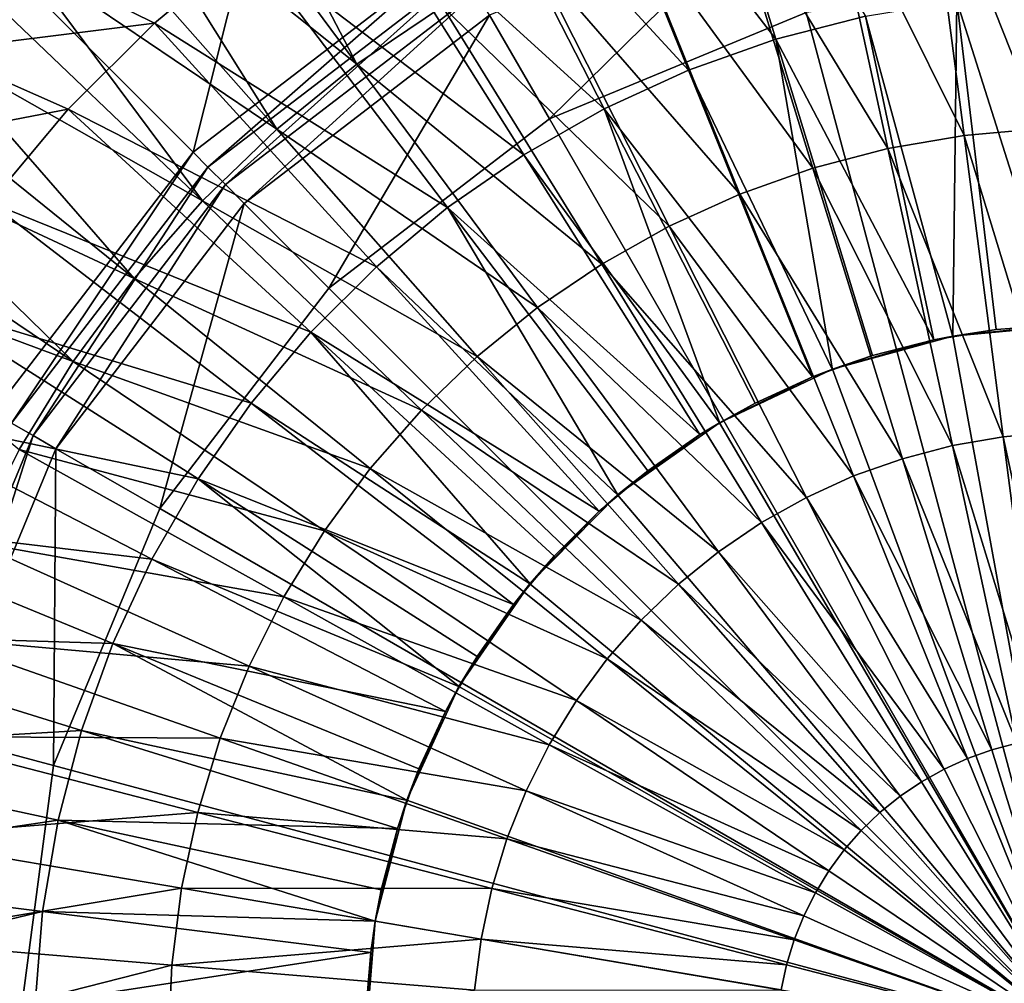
# Model space of a CAD drawing. Extents: x -924 to 924, y -425 to 424.
# Tile 18 of 52: x -26 to -2, y 1 to 25. Entities that reach past the tile are written whole.
import ezdxf

# ---------------------------------------------------------------- set-up
doc = ezdxf.new("R2010")
doc.units = 0
doc.linetypes.add('SOLIDLINE', pattern=[0])
doc.layers.add('Ablaufrosette_Modell_1', color=252, linetype='SOLIDLINE')
doc.layers.add('BE3C_Starlet_I_Sil_8320CWVVK_1', color=252, linetype='SOLIDLINE')

msp = doc.modelspace()

# ---------------------------------------------------------------- linework, layer by layer
at = {"layer": 'Ablaufrosette_Modell_1', "color": 252}
for points in [[(-9.82202, 32.158, 156.5), (-7.47119, 24.4612, 157.518), (-12.6257, 31.1641, 156.5)], [(-9.82202, 32.158, 156.5), (-5.28007, 25.0258, 157.518), (-7.47119, 24.4612, 157.518)], [(-12.6257, 31.1641, 156.5), (-9.60384, 23.7052, 157.518), (-15.3306, 29.9263, 156.5)], [(-12.6257, 31.1641, 156.5), (-7.47119, 24.4612, 157.518), (-9.60384, 23.7052, 157.518)], [(-21.1402, 30.457, 157.5), (-22.0764, 29.7473, 157.5), (-17.7011, 23.8513, 158.541)], [(-15.6146, 25.2666, 158.541), (-21.1402, 30.457, 157.5), (-17.7011, 23.8513, 158.541)], [(-15.3306, 29.9263, 156.5), (-11.6613, 22.7636, 157.518), (-17.9155, 28.4543, 156.5)], [(-15.3306, 29.9263, 156.5), (-9.60384, 23.7052, 157.518), (-11.6613, 22.7636, 157.518)], [(-22.0764, 29.7473, 157.5), (-23.6146, 28.5812, 157.5), (-17.7011, 23.8513, 158.541)], [(-1.30941, 29.6732, 158.541), (-3.82116, 29.4553, 158.541), (-0.98316, 22.2801, 159.363)], [(-3.82116, 29.4553, 158.541), (-6.30537, 29.0251, 158.541), (-2.86911, 22.1164, 159.363)], [(-0.98316, 22.2801, 159.363), (-3.82116, 29.4553, 158.541), (-2.86911, 22.1164, 159.363)], [(-6.30537, 29.0251, 158.541), (-8.74416, 28.3858, 158.541), (-4.73438, 21.7935, 159.363)], [(-2.86911, 22.1164, 159.363), (-6.30537, 29.0251, 158.541), (-4.73438, 21.7935, 159.363)], [(-23.6146, 28.5812, 157.5), (-24.5194, 27.7676, 157.5), (-19.6601, 22.2643, 158.541)], [(-17.7011, 23.8513, 158.541), (-23.6146, 28.5812, 157.5), (-19.6601, 22.2643, 158.541)], [(-17.9155, 28.4543, 156.5), (-13.6275, 21.6439, 157.518), (-20.3602, 26.7596, 156.5)], [(-17.9155, 28.4543, 156.5), (-11.6613, 22.7636, 157.518), (-13.6275, 21.6439, 157.518)], [(-8.74416, 28.3858, 158.541), (-11.1199, 27.542, 158.541), (-6.56553, 21.3134, 159.363)], [(-4.73438, 21.7935, 159.363), (-8.74416, 28.3858, 158.541), (-6.56553, 21.3134, 159.363)], [(-24.5194, 27.7676, 157.5), (-25.9234, 26.5049, 157.5), (-19.6601, 22.2643, 158.541)], [(-11.1199, 27.542, 158.541), (-13.4156, 26.4998, 158.541), (-8.34939, 20.6799, 159.363)], [(-6.56553, 21.3134, 159.363), (-11.1199, 27.542, 158.541), (-8.34939, 20.6799, 159.363)], [(-22.6455, 24.8554, 156.5), (-25.8691, 26.4494, 156.5), (-20.3602, 26.7596, 156.5)], [(-20.3602, 26.7596, 156.5), (-15.4871, 20.3548, 157.518), (-22.6455, 24.8554, 156.5)], [(-20.3602, 26.7596, 156.5), (-13.6275, 21.6439, 157.518), (-15.4871, 20.3548, 157.518)], [(-25.9557, 26.5379, 156.516), (-25.8691, 26.4494, 156.5), (-27.9916, 24.1919, 156.5)], [(-25.9234, 26.5049, 157.5), (-26.7856, 25.5879, 157.5), (-21.4774, 20.5168, 158.541)], [(-19.6601, 22.2643, 158.541), (-25.9234, 26.5049, 157.5), (-21.4774, 20.5168, 158.541)], [(-13.4156, 26.4998, 158.541), (-15.6146, 25.2666, 158.541), (-10.0731, 19.8973, 159.363)], [(-8.34939, 20.6799, 159.363), (-13.4156, 26.4998, 158.541), (-10.0731, 19.8973, 159.363)], [(-22.6455, 24.8554, 156.5), (-27.9916, 24.1919, 156.5), (-25.8691, 26.4494, 156.5)], [(-26.7856, 25.5879, 157.5), (-28.0504, 24.2428, 157.5), (-21.4774, 20.5168, 158.541)], [(-0.79132, 25.5645, 157.518), (-0.54144, 17.4916, 158.272), (-3.04762, 25.3945, 157.518)], [(-15.6146, 25.2666, 158.541), (-17.7011, 23.8513, 158.541), (-11.7242, 18.9713, 159.363)], [(-10.0731, 19.8973, 159.363), (-15.6146, 25.2666, 158.541), (-11.7242, 18.9713, 159.363)], [(-3.04762, 25.3945, 157.518), (-3.14606, 17.2001, 158.272), (-5.28007, 25.0258, 157.518)], [(-3.04762, 25.3945, 157.518), (-2.08523, 17.3753, 158.272), (-3.14606, 17.2001, 158.272)], [(-3.04762, 25.3945, 157.518), (-0.54144, 17.4916, 158.272), (-2.08523, 17.3753, 158.272)], [(-5.28007, 25.0258, 157.518), (-3.6127, 17.123, 158.272), (-7.47119, 24.4612, 157.518)], [(-5.28007, 25.0258, 157.518), (-3.14606, 17.2001, 158.272), (-3.6127, 17.123, 158.272)], [(-24.7536, 22.7567, 156.5), (-27.9916, 24.1919, 156.5), (-22.6455, 24.8554, 156.5)], [(-22.6455, 24.8554, 156.5), (-17.2255, 18.9064, 157.518), (-24.7536, 22.7567, 156.5)], [(-22.6455, 24.8554, 156.5), (-15.4871, 20.3548, 157.518), (-17.2255, 18.9064, 157.518)], [(-7.47119, 24.4612, 157.518), (-6.08477, 16.3919, 158.272), (-9.60384, 23.7052, 157.518)], [(-7.47119, 24.4612, 157.518), (-3.6127, 17.123, 158.272), (-5.1119, 16.7367, 158.272)], [(-7.47119, 24.4612, 157.518), (-5.1119, 16.7367, 158.272), (-6.08477, 16.3919, 158.272)], [(-24.7536, 22.7567, 156.5), (-29.9177, 21.7648, 156.5), (-27.9916, 24.1919, 156.5)], [(-28.0504, 24.2428, 157.5), (-28.8589, 23.2239, 157.5), (-23.14, 18.6214, 158.541)], [(-21.4774, 20.5168, 158.541), (-28.0504, 24.2428, 157.5), (-23.14, 18.6214, 158.541)], [(-17.7011, 23.8513, 158.541), (-19.6601, 22.2643, 158.541), (-13.2908, 17.9087, 159.363)], [(-11.7242, 18.9713, 159.363), (-17.7011, 23.8513, 158.541), (-13.2908, 17.9087, 159.363)], [(-9.60384, 23.7052, 157.518), (-6.57109, 16.2195, 158.272), (-11.6613, 22.7636, 157.518)], [(-9.60384, 23.7052, 157.518), (-6.08477, 16.3919, 158.272), (-6.57109, 16.2195, 158.272)], [(-28.8589, 23.2239, 157.5), (-29.9806, 21.8106, 157.5), (-23.14, 18.6214, 158.541)], [(-26.668, 20.48, 156.5), (-29.9177, 21.7648, 156.5), (-24.7536, 22.7567, 156.5)], [(-24.7536, 22.7567, 156.5), (-18.829, 17.3101, 157.518), (-26.668, 20.48, 156.5)], [(-24.7536, 22.7567, 156.5), (-17.2255, 18.9064, 157.518), (-18.829, 17.3101, 157.518)], [(-11.6613, 22.7636, 157.518), (-8.83842, 15.0857, 158.272), (-13.6275, 21.6439, 157.518)], [(-11.6613, 22.7636, 157.518), (-6.57109, 16.2195, 158.272), (-7.97886, 15.5752, 158.272)], [(-11.6613, 22.7636, 157.518), (-7.97886, 15.5752, 158.272), (-8.83842, 15.0857, 158.272)], [(-19.6601, 22.2643, 158.541), (-21.4774, 20.5168, 158.541), (-14.7617, 16.7171, 159.363)], [(-13.2908, 17.9087, 159.363), (-19.6601, 22.2643, 158.541), (-14.7617, 16.7171, 159.363)], [(-0.98316, 22.2801, 159.363), (-2.86911, 22.1164, 159.363), (-0.65599, 14.8658, 159.963)], [(-2.86911, 22.1164, 159.363), (-4.73438, 21.7935, 159.363), (-1.91433, 14.7566, 159.963)], [(-0.65599, 14.8658, 159.963), (-2.86911, 22.1164, 159.363), (-1.91433, 14.7566, 159.963)], [(-29.9806, 21.8106, 157.5), (-30.7243, 20.6927, 157.5), (-24.6358, 16.5919, 158.541)], [(-23.14, 18.6214, 158.541), (-29.9806, 21.8106, 157.5), (-24.6358, 16.5919, 158.541)], [(-13.6275, 21.6439, 157.518), (-9.32417, 14.8091, 158.272), (-15.4871, 20.3548, 157.518)], [(-13.6275, 21.6439, 157.518), (-8.83842, 15.0857, 158.272), (-9.32417, 14.8091, 158.272)], [(-4.73438, 21.7935, 159.363), (-6.56553, 21.3134, 159.363), (-3.15888, 14.5411, 159.963)], [(-1.91433, 14.7566, 159.963), (-4.73438, 21.7935, 159.363), (-3.15888, 14.5411, 159.963)], [(-6.56553, 21.3134, 159.363), (-8.34939, 20.6799, 159.363), (-4.38067, 14.2208, 159.963)], [(-3.15888, 14.5411, 159.963), (-6.56553, 21.3134, 159.363), (-4.38067, 14.2208, 159.963)], [(-30.7243, 20.6927, 157.5), (-31.7005, 19.2253, 157.5), (-24.6358, 16.5919, 158.541)], [(-26.668, 20.48, 156.5), (-20.2852, 15.5782, 157.518), (-28.3737, 18.0429, 156.5)], [(-26.668, 20.48, 156.5), (-18.829, 17.3101, 157.518), (-20.2852, 15.5782, 157.518)], [(-21.4774, 20.5168, 158.541), (-23.14, 18.6214, 158.541), (-16.1263, 15.405, 159.363)], [(-14.7617, 16.7171, 159.363), (-21.4774, 20.5168, 158.541), (-16.1263, 15.405, 159.363)], [(-8.34939, 20.6799, 159.363), (-10.0731, 19.8973, 159.363), (-5.5709, 13.7981, 159.963)], [(-4.38067, 14.2208, 159.963), (-8.34939, 20.6799, 159.363), (-5.5709, 13.7981, 159.963)], [(-15.4871, 20.3548, 157.518), (-11.3234, 13.3214, 158.272), (-17.2255, 18.9064, 157.518)], [(-15.4871, 20.3548, 157.518), (-9.32417, 14.8091, 158.272), (-10.5965, 13.9271, 158.272)], [(-15.4871, 20.3548, 157.518), (-10.5965, 13.9271, 158.272), (-11.3234, 13.3214, 158.272)], [(-10.0731, 19.8973, 159.363), (-11.7242, 18.9713, 159.363), (-6.72099, 13.2759, 159.963)], [(-5.5709, 13.7981, 159.963), (-10.0731, 19.8973, 159.363), (-6.72099, 13.2759, 159.963)], [(-24.6358, 16.5919, 158.541), (-31.7005, 19.2253, 157.5), (-25.9542, 14.4429, 158.541)], [(-17.2255, 18.9064, 157.518), (-11.7859, 12.9361, 158.272), (-18.829, 17.3101, 157.518)], [(-17.2255, 18.9064, 157.518), (-11.3234, 13.3214, 158.272), (-11.7859, 12.9361, 158.272)], [(-11.7242, 18.9713, 159.363), (-13.2908, 17.9087, 159.363), (-7.82265, 12.6581, 159.963)], [(-6.72099, 13.2759, 159.963), (-11.7242, 18.9713, 159.363), (-7.82265, 12.6581, 159.963)], [(-23.14, 18.6214, 158.541), (-24.6358, 16.5919, 158.541), (-17.3746, 13.9819, 159.363)], [(-16.1263, 15.405, 159.363), (-23.14, 18.6214, 158.541), (-17.3746, 13.9819, 159.363)], [(-28.3737, 18.0429, 156.5), (-21.5826, 13.7244, 157.518), (-29.8573, 15.4646, 156.5)], [(-28.3737, 18.0429, 156.5), (-20.2852, 15.5782, 157.518), (-21.5826, 13.7244, 157.518)], [(-13.2908, 17.9087, 159.363), (-14.7617, 16.7171, 159.363), (-8.86795, 11.9491, 159.963)], [(-7.82265, 12.6581, 159.963), (-13.2908, 17.9087, 159.363), (-8.86795, 11.9491, 159.963)], [(-0.54144, 17.4916, 158.272), (-0.11134, 17.4996, 140.5), (-3.14843, 17.2145, 140.5)], [(-3.14843, 17.2145, 140.5), (-0.11134, 17.4996, 140.5), (0, 0, 140.5)], [(-0.54144, 17.4916, 158.272), (-3.14843, 17.2145, 140.5), (-2.08523, 17.3753, 158.272)], [(-3.14843, 17.2145, 140.5), (-3.14606, 17.2001, 158.272), (-2.08523, 17.3753, 158.272)], [(-18.829, 17.3101, 157.518), (-13.4643, 11.1526, 158.272), (-20.2852, 15.5782, 157.518)], [(-18.829, 17.3101, 157.518), (-11.7859, 12.9361, 158.272), (-12.8831, 11.8438, 158.272)], [(-18.829, 17.3101, 157.518), (-12.8831, 11.8438, 158.272), (-13.4643, 11.1526, 158.272)], [(-6.08985, 16.4062, 140.5), (-3.6127, 17.123, 158.272), (-3.14843, 17.2145, 140.5)], [(0, 0, 140.5), (-6.08985, 16.4062, 140.5), (-3.14843, 17.2145, 140.5)], [(-6.08985, 16.4062, 140.5), (-5.1119, 16.7367, 158.272), (-3.6127, 17.123, 158.272)], [(-3.14843, 17.2145, 140.5), (-3.6127, 17.123, 158.272), (-3.14606, 17.2001, 158.272)], [(-14.7617, 16.7171, 159.363), (-16.1263, 15.405, 159.363), (-9.84936, 11.154, 159.963)], [(-8.86795, 11.9491, 159.963), (-14.7617, 16.7171, 159.363), (-9.84936, 11.154, 159.963)], [(-6.08477, 16.3919, 158.272), (-5.1119, 16.7367, 158.272), (-6.08985, 16.4062, 140.5)], [(-24.6358, 16.5919, 158.541), (-25.9542, 14.4429, 158.541), (-18.4977, 12.458, 159.363)], [(-17.3746, 13.9819, 159.363), (-24.6358, 16.5919, 158.541), (-18.4977, 12.458, 159.363)], [(-6.57109, 16.2195, 158.272), (-6.08985, 16.4062, 140.5), (-8.84624, 15.0995, 140.5)], [(0, 0, 140.5), (-8.84624, 15.0995, 140.5), (-6.08985, 16.4062, 140.5)], [(-6.08477, 16.3919, 158.272), (-6.08985, 16.4062, 140.5), (-6.57109, 16.2195, 158.272)], [(-6.57109, 16.2195, 158.272), (-8.84624, 15.0995, 140.5), (-7.97886, 15.5752, 158.272)], [(-29.8573, 15.4646, 156.5), (-22.7111, 11.7633, 157.518), (-31.1072, 12.7653, 156.5)], [(-29.8573, 15.4646, 156.5), (-21.5826, 13.7244, 157.518), (-22.7111, 11.7633, 157.518)], [(-20.2852, 15.5782, 157.518), (-13.8794, 10.6589, 158.272), (-21.5826, 13.7244, 157.518)], [(-20.2852, 15.5782, 157.518), (-13.4643, 11.1526, 158.272), (-13.8794, 10.6589, 158.272)], [(-16.1263, 15.405, 159.363), (-17.3746, 13.9819, 159.363), (-10.7598, 10.2785, 159.963)], [(-9.84936, 11.154, 159.963), (-16.1263, 15.405, 159.363), (-10.7598, 10.2785, 159.963)], [(-8.84624, 15.0995, 140.5), (-8.83842, 15.0857, 158.272), (-7.97886, 15.5752, 158.272)], [(-11.3338, 13.3339, 140.5), (-9.32417, 14.8091, 158.272), (-8.84624, 15.0995, 140.5)], [(-11.3338, 13.3339, 140.5), (-8.84624, 15.0995, 140.5), (0, 0, 140.5)], [(-8.84624, 15.0995, 140.5), (-9.32417, 14.8091, 158.272), (-8.83842, 15.0857, 158.272)], [(-11.3338, 13.3339, 140.5), (-10.5965, 13.9271, 158.272), (-9.32417, 14.8091, 158.272)], [(-1.91433, 14.7566, 159.963), (-3.15888, 14.5411, 159.963), (-0.95768, 7.38226, 160.342)], [(-0.65599, 14.8658, 159.963), (-1.91433, 14.7566, 159.963), (-0.32817, 7.43688, 160.342)], [(-0.32817, 7.43688, 160.342), (-1.91433, 14.7566, 159.963), (-0.95768, 7.38226, 160.342)], [(-25.9542, 14.4429, 158.541), (-27.0855, 12.1898, 158.541), (-19.4876, 10.8444, 159.363)], [(-18.4977, 12.458, 159.363), (-25.9542, 14.4429, 158.541), (-19.4876, 10.8444, 159.363)], [(-3.15888, 14.5411, 159.963), (-4.38067, 14.2208, 159.963), (-1.58029, 7.27445, 160.342)], [(-0.95768, 7.38226, 160.342), (-3.15888, 14.5411, 159.963), (-1.58029, 7.27445, 160.342)], [(-4.38067, 14.2208, 159.963), (-5.5709, 13.7981, 159.963), (-2.19151, 7.11422, 160.342)], [(-1.58029, 7.27445, 160.342), (-4.38067, 14.2208, 159.963), (-2.19151, 7.11422, 160.342)], [(-17.3746, 13.9819, 159.363), (-18.4977, 12.458, 159.363), (-11.5927, 9.32901, 159.963)], [(-10.7598, 10.2785, 159.963), (-17.3746, 13.9819, 159.363), (-11.5927, 9.32901, 159.963)], [(-21.5826, 13.7244, 157.518), (-15.1961, 8.64497, 158.272), (-22.7111, 11.7633, 157.518)], [(-21.5826, 13.7244, 157.518), (-13.8794, 10.6589, 158.272), (-14.7672, 9.39047, 158.272)], [(-21.5826, 13.7244, 157.518), (-14.7672, 9.39047, 158.272), (-15.1961, 8.64497, 158.272)], [(-11.3234, 13.3214, 158.272), (-10.5965, 13.9271, 158.272), (-11.3338, 13.3339, 140.5)], [(-5.5709, 13.7981, 159.963), (-6.72099, 13.2759, 159.963), (-2.78695, 6.90274, 160.342)], [(-2.19151, 7.11422, 160.342), (-5.5709, 13.7981, 159.963), (-2.78695, 6.90274, 160.342)], [(-11.7859, 12.9361, 158.272), (-11.3338, 13.3339, 140.5), (-13.4771, 11.1633, 140.5)], [(0, 0, 140.5), (-13.4771, 11.1633, 140.5), (-11.3338, 13.3339, 140.5)], [(-11.3234, 13.3214, 158.272), (-11.3338, 13.3339, 140.5), (-11.7859, 12.9361, 158.272)], [(-6.72099, 13.2759, 159.963), (-7.82265, 12.6581, 159.963), (-3.3623, 6.64152, 160.342)], [(-2.78695, 6.90274, 160.342), (-6.72099, 13.2759, 159.963), (-3.3623, 6.64152, 160.342)], [(-31.1072, 12.7653, 156.5), (-23.6619, 9.71002, 157.518), (-32.1137, 9.9661, 156.5)], [(-31.1072, 12.7653, 156.5), (-22.7111, 11.7633, 157.518), (-23.6619, 9.71002, 157.518)], [(-11.7859, 12.9361, 158.272), (-13.4771, 11.1633, 140.5), (-12.8831, 11.8438, 158.272)], [(-7.82265, 12.6581, 159.963), (-8.86795, 11.9491, 159.963), (-3.91343, 6.33245, 160.342)], [(-3.3623, 6.64152, 160.342), (-7.82265, 12.6581, 159.963), (-3.91343, 6.33245, 160.342)], [(-18.4977, 12.458, 159.363), (-19.4876, 10.8444, 159.363), (-12.3421, 8.31227, 159.963)], [(-11.5927, 9.32901, 159.963), (-18.4977, 12.458, 159.363), (-12.3421, 8.31227, 159.963)], [(-27.0855, 12.1898, 158.541), (-28.0217, 9.84888, 158.541), (-20.3371, 9.15269, 159.363)], [(-19.4876, 10.8444, 159.363), (-27.0855, 12.1898, 158.541), (-20.3371, 9.15269, 159.363)], [(-13.4771, 11.1633, 140.5), (-13.4643, 11.1526, 158.272), (-12.8831, 11.8438, 158.272)], [(-8.86795, 11.9491, 159.963), (-9.84936, 11.154, 159.963), (-4.43636, 5.97776, 160.342)], [(-3.91343, 6.33245, 160.342), (-8.86795, 11.9491, 159.963), (-4.43636, 5.97776, 160.342)], [(-22.7111, 11.7633, 157.518), (-15.5393, 8.0486, 158.272), (-23.6619, 9.71002, 157.518)], [(-22.7111, 11.7633, 157.518), (-15.1961, 8.64497, 158.272), (-15.5393, 8.0486, 158.272)], [(-15.2108, 8.6534, 140.5), (-13.8794, 10.6589, 158.272), (-13.4771, 11.1633, 140.5)], [(0, 0, 140.5), (-15.2108, 8.6534, 140.5), (-13.4771, 11.1633, 140.5)], [(-13.4771, 11.1633, 140.5), (-13.8794, 10.6589, 158.272), (-13.4643, 11.1526, 158.272)], [(-9.84936, 11.154, 159.963), (-10.7598, 10.2785, 159.963), (-4.92733, 5.58, 160.342)], [(-4.43636, 5.97776, 160.342), (-9.84936, 11.154, 159.963), (-4.92733, 5.58, 160.342)], [(-19.4876, 10.8444, 159.363), (-20.3371, 9.15269, 159.363), (-13.0026, 7.23564, 159.963)], [(-12.3421, 8.31227, 159.963), (-19.4876, 10.8444, 159.363), (-13.0026, 7.23564, 159.963)], [(-15.2108, 8.6534, 140.5), (-14.7672, 9.39047, 158.272), (-13.8794, 10.6589, 158.272)], [(-10.7598, 10.2785, 159.963), (-11.5927, 9.32901, 159.963), (-5.38279, 5.14203, 160.342)], [(-4.92733, 5.58, 160.342), (-10.7598, 10.2785, 159.963), (-5.38279, 5.14203, 160.342)], [(-32.1137, 9.9661, 156.5), (-24.4275, 7.58078, 157.518), (-32.8688, 7.08889, 156.5)], [(-32.1137, 9.9661, 156.5), (-23.6619, 9.71002, 157.518), (-24.4275, 7.58078, 157.518)], [(-28.0217, 9.84888, 158.541), (-28.756, 7.43699, 158.541), (-21.04, 7.39501, 159.363)], [(-20.3371, 9.15269, 159.363), (-28.0217, 9.84888, 158.541), (-21.04, 7.39501, 159.363)], [(-23.6619, 9.71002, 157.518), (-16.4663, 5.87483, 158.272), (-24.4275, 7.58078, 157.518)], [(-23.6619, 9.71002, 157.518), (-15.5393, 8.0486, 158.272), (-16.1898, 6.64374, 158.272)], [(-23.6619, 9.71002, 157.518), (-16.1898, 6.64374, 158.272), (-16.4663, 5.87483, 158.272)], [(-15.1961, 8.64497, 158.272), (-14.7672, 9.39047, 158.272), (-15.2108, 8.6534, 140.5)], [(-20.3371, 9.15269, 159.363), (-21.04, 7.39501, 159.363), (-13.5694, 6.10688, 159.963)], [(-13.0026, 7.23564, 159.963), (-20.3371, 9.15269, 159.363), (-13.5694, 6.10688, 159.963)], [(-11.5927, 9.32901, 159.963), (-12.3421, 8.31227, 159.963), (-5.79947, 4.66701, 160.342)], [(-5.38279, 5.14203, 160.342), (-11.5927, 9.32901, 159.963), (-5.79947, 4.66701, 160.342)], [(-15.5393, 8.0486, 158.272), (-15.2108, 8.6534, 140.5), (-16.4824, 5.88061, 140.5)], [(-16.4824, 5.88061, 140.5), (-15.2108, 8.6534, 140.5), (0, 0, 140.5)], [(-15.1961, 8.64497, 158.272), (-15.2108, 8.6534, 140.5), (-15.5393, 8.0486, 158.272)], [(-12.3421, 8.31227, 159.963), (-13.0026, 7.23564, 159.963), (-6.17437, 4.15837, 160.342)], [(-5.79947, 4.66701, 160.342), (-12.3421, 8.31227, 159.963), (-6.17437, 4.15837, 160.342)], [(-15.5393, 8.0486, 158.272), (-16.4824, 5.88061, 140.5), (-16.1898, 6.64374, 158.272)], [(-32.8688, 7.08889, 156.5), (-24.4275, 7.58078, 157.518), (-25.0019, 5.39221, 157.518)], [(-24.4275, 7.58078, 157.518), (-16.7137, 5.18689, 158.272), (-25.0019, 5.39221, 157.518)], [(-24.4275, 7.58078, 157.518), (-16.4663, 5.87483, 158.272), (-16.7137, 5.18689, 158.272)], [(-28.756, 7.43699, 158.541), (-29.2831, 4.97152, 158.541), (-21.5914, 5.58405, 159.363)], [(-21.04, 7.39501, 159.363), (-28.756, 7.43699, 158.541), (-21.5914, 5.58405, 159.363)], [(-21.04, 7.39501, 159.363), (-21.5914, 5.58405, 159.363), (-14.0384, 4.93411, 159.963)], [(-13.5694, 6.10688, 159.963), (-21.04, 7.39501, 159.363), (-14.0384, 4.93411, 159.963)], [(-13.0026, 7.23564, 159.963), (-13.5694, 6.10688, 159.963), (-6.50478, 3.61976, 160.342)], [(-6.17437, 4.15837, 160.342), (-13.0026, 7.23564, 159.963), (-6.50478, 3.61976, 160.342)], [(-1.58029, 7.27445, 160.342), (-2.19151, 7.11422, 160.342), (0, 0, 160.5)], [(-32.8688, 7.08889, 156.5), (-25.0019, 5.39221, 157.518), (-33.3667, 4.1562, 156.5)], [(-2.19151, 7.11422, 160.342), (-2.78695, 6.90274, 160.342), (0, 0, 160.5)], [(-2.78695, 6.90274, 160.342), (-3.3623, 6.64152, 160.342), (0, 0, 160.5)], [(-16.4824, 5.88061, 140.5), (-16.4663, 5.87483, 158.272), (-16.1898, 6.64374, 158.272)], [(-3.3623, 6.64152, 160.342), (-3.91343, 6.33245, 160.342), (0, 0, 160.5)], [(-3.91343, 6.33245, 160.342), (-4.43636, 5.97776, 160.342), (0, 0, 160.5)], [(-13.5694, 6.10688, 159.963), (-14.0384, 4.93411, 159.963), (-6.78833, 3.05508, 160.342)], [(-6.50478, 3.61976, 160.342), (-13.5694, 6.10688, 159.963), (-6.78833, 3.05508, 160.342)], [(-17.2531, 2.92914, 140.5), (-16.7137, 5.18689, 158.272), (-16.4824, 5.88061, 140.5)], [(0, 0, 140.5), (-17.2531, 2.92914, 140.5), (-16.4824, 5.88061, 140.5)], [(-16.4824, 5.88061, 140.5), (-16.7137, 5.18689, 158.272), (-16.4663, 5.87483, 158.272)], [(-4.43636, 5.97776, 160.342), (-4.92733, 5.58, 160.342), (0, 0, 160.5)], [(-21.5914, 5.58405, 159.363), (-29.2831, 4.97152, 158.541), (-21.9871, 3.73285, 159.363)], [(-21.5914, 5.58405, 159.363), (-21.9871, 3.73285, 159.363), (-14.4062, 3.7258, 159.963)], [(-14.0384, 4.93411, 159.963), (-21.5914, 5.58405, 159.363), (-14.4062, 3.7258, 159.963)], [(-4.92733, 5.58, 160.342), (-5.38279, 5.14203, 160.342), (0, 0, 160.5)], [(-33.3667, 4.1562, 156.5), (-25.0019, 5.39221, 157.518), (-25.3806, 3.16144, 157.518)], [(-25.0019, 5.39221, 157.518), (-17.2531, 2.92914, 158.272), (-25.3806, 3.16144, 157.518)], [(-25.0019, 5.39221, 157.518), (-16.7137, 5.18689, 158.272), (-17.1067, 3.68943, 158.272)], [(-25.0019, 5.39221, 157.518), (-17.1067, 3.68943, 158.272), (-17.2531, 2.92914, 158.272)], [(-17.2531, 2.92914, 140.5), (-17.1067, 3.68943, 158.272), (-16.7137, 5.18689, 158.272)], [(-5.38279, 5.14203, 160.342), (-5.79947, 4.66701, 160.342), (0, 0, 160.5)], [(-29.2831, 4.97152, 158.541), (-29.5992, 2.47023, 158.541), (-21.9871, 3.73285, 159.363)], [(-14.0384, 4.93411, 159.963), (-14.4062, 3.7258, 159.963), (-7.02296, 2.46838, 160.342)], [(-6.78833, 3.05508, 160.342), (-14.0384, 4.93411, 159.963), (-7.02296, 2.46838, 160.342)], [(-5.79947, 4.66701, 160.342), (-6.17437, 4.15837, 160.342), (0, 0, 160.5)], [(-33.3667, 4.1562, 156.5), (-25.3806, 3.16144, 157.518), (-33.6035, 1.19099, 156.5)], [(-6.17437, 4.15837, 160.342), (-6.50478, 3.61976, 160.342), (0, 0, 160.5)], [(-21.9871, 3.73285, 159.363), (-29.5992, 2.47023, 158.541), (-22.2245, 1.85477, 159.363)], [(-21.9871, 3.73285, 159.363), (-22.2245, 1.85477, 159.363), (-14.6703, 2.49064, 159.963)], [(-14.4062, 3.7258, 159.963), (-21.9871, 3.73285, 159.363), (-14.6703, 2.49064, 159.963)], [(-17.2531, 2.92914, 158.272), (-17.1067, 3.68943, 158.272), (-17.2531, 2.92914, 140.5)], [(-14.4062, 3.7258, 159.963), (-14.6703, 2.49064, 159.963), (-7.20699, 1.8639, 160.342)], [(-7.02296, 2.46838, 160.342), (-14.4062, 3.7258, 159.963), (-7.20699, 1.8639, 160.342)], [(-6.50478, 3.61976, 160.342), (-6.78833, 3.05508, 160.342), (0, 0, 160.5)], [(-33.6035, 1.19099, 156.5), (-25.3806, 3.16144, 157.518), (-25.5607, 0.90593, 157.518)], [(-25.3806, 3.16144, 157.518), (-17.3658, 2.16311, 158.272), (-25.5607, 0.90593, 157.518)], [(-25.3806, 3.16144, 157.518), (-17.2531, 2.92914, 158.272), (-17.3658, 2.16311, 158.272)], [(-17.3658, 2.16311, 158.272), (-17.2531, 2.92914, 140.5), (-17.4996, -0.11134, 140.5)], [(0, 0, 140.5), (-17.4996, -0.11134, 140.5), (-17.2531, 2.92914, 140.5)], [(-17.2531, 2.92914, 158.272), (-17.2531, 2.92914, 140.5), (-17.3658, 2.16311, 158.272)], [(-6.78833, 3.05508, 160.342), (-7.02296, 2.46838, 160.342), (0, 0, 160.5)], [(-29.5992, 2.47023, 158.541), (-29.7021, -0.04886, 158.541), (-22.2245, 1.85477, 159.363)], [(-14.6703, 2.49064, 159.963), (-22.2245, 1.85477, 159.363), (-14.8287, 1.23754, 159.963)], [(-14.6703, 2.49064, 159.963), (-14.8287, 1.23754, 159.963), (-7.3391, 1.24599, 160.342)], [(-7.20699, 1.8639, 160.342), (-14.6703, 2.49064, 159.963), (-7.3391, 1.24599, 160.342)], [(-7.02296, 2.46838, 160.342), (-7.20699, 1.8639, 160.342), (0, 0, 160.5)], [(-25.5607, 0.90593, 157.518), (-17.3658, 2.16311, 158.272), (-17.489, 0.61985, 158.272)], [(-17.3658, 2.16311, 158.272), (-17.4996, -0.11134, 140.5), (-17.489, 0.61985, 158.272)], [(-22.2245, 1.85477, 159.363), (-29.7021, -0.04886, 158.541), (-22.3017, -0.03668, 159.363)], [(-22.2245, 1.85477, 159.363), (-22.3017, -0.03668, 159.363), (-14.8287, 1.23754, 159.963)], [(-7.20699, 1.8639, 160.342), (-7.3391, 1.24599, 160.342), (0, 0, 160.5)]]:
    msp.add_3dface(points, dxfattribs=at)
at = {"layer": 'BE3C_Starlet_I_Sil_8320CWVVK_1', "color": 252}
for points in [[(-500, 320.795), (820.794, -420), (-820.794, -420)], [(500, 320.795), (820.794, -420), (-500, 320.795)], [(-21.7058, 21.7058, 148.232), (-18.9198, 32.77, 155.375), (-26.7566, 26.7566, 155.375)], [(-15.3483, 26.5841, 148.232), (-18.9198, 32.77, 155.375), (-21.7058, 21.7058, 148.232)], [(-13, 22.5167, 147.5), (-7.48736, 27.9432, 147.5), (-14.4645, 25.0532, 147.5)], [(-6.72929, 25.1141, 147.5), (-7.48736, 27.9432, 147.5), (-13, 22.5167, 147.5)], [(-21.7058, 21.7058, 148.232), (-26.7566, 26.7566, 155.375), (-26.5841, 15.3483, 148.232)], [(-21.3397, 21.3397, 147.835), (-15.3483, 26.5841, 148.232), (-21.7058, 21.7058, 148.232)], [(-15.0895, 26.1357, 147.835), (-15.3483, 26.5841, 148.232), (-21.3397, 21.3397, 147.835)], [(-20.9134, 20.9134, 147.585), (-15.0895, 26.1357, 147.835), (-21.3397, 21.3397, 147.835)], [(-14.788, 25.6136, 147.585), (-15.0895, 26.1357, 147.835), (-20.9134, 20.9134, 147.585)], [(0, 0, 147.5), (0, 26, 147.5), (-6.72929, 25.1141, 147.5)], [(-20.4558, 20.4558, 147.5), (-14.788, 25.6136, 147.585), (-20.9134, 20.9134, 147.585)], [(-14.4645, 25.0532, 147.5), (-14.788, 25.6136, 147.585), (-20.4558, 20.4558, 147.5)], [(-18.3848, 18.3848, 147.5), (-14.4645, 25.0532, 147.5), (-20.4558, 20.4558, 147.5)], [(-13, 22.5167, 147.5), (-14.4645, 25.0532, 147.5), (-18.3848, 18.3848, 147.5)], [(-6.72929, 25.1141, 147.5), (-13, 22.5167, 147.5), (0, 0, 147.5)], [(0, 0, 147.5), (-13, 22.5167, 147.5), (-18.3848, 18.3848, 147.5)], [(-26.1357, 15.0895, 147.835), (-21.7058, 21.7058, 148.232), (-26.5841, 15.3483, 148.232)], [(-21.3397, 21.3397, 147.835), (-21.7058, 21.7058, 148.232), (-26.1357, 15.0895, 147.835)], [(-25.6136, 14.788, 147.585), (-21.3397, 21.3397, 147.835), (-26.1357, 15.0895, 147.835)], [(-20.9134, 20.9134, 147.585), (-21.3397, 21.3397, 147.835), (-25.6136, 14.788, 147.585)], [(-25.0532, 14.4645, 147.5), (-20.9134, 20.9134, 147.585), (-25.6136, 14.788, 147.585)], [(-20.4558, 20.4558, 147.5), (-20.9134, 20.9134, 147.585), (-25.0532, 14.4645, 147.5)], [(-22.5167, 13, 147.5), (-20.4558, 20.4558, 147.5), (-25.0532, 14.4645, 147.5)], [(-18.3848, 18.3848, 147.5), (-20.4558, 20.4558, 147.5), (-22.5167, 13, 147.5)], [(0, 0, 147.5), (-18.3848, 18.3848, 147.5), (-22.5167, 13, 147.5)], [(-25.6136, 14.788, 147.585), (-26.1357, 15.0895, 147.835), (-28.5682, 7.65483, 147.585)], [(-27.9432, 7.48736, 147.5), (-25.6136, 14.788, 147.585), (-28.5682, 7.65483, 147.585)], [(-25.0532, 14.4645, 147.5), (-25.6136, 14.788, 147.585), (-27.9432, 7.48736, 147.5)], [(-25.1141, 6.72929, 147.5), (-25.0532, 14.4645, 147.5), (-27.9432, 7.48736, 147.5)], [(-22.5167, 13, 147.5), (-25.0532, 14.4645, 147.5), (-25.1141, 6.72929, 147.5)], [(-22.5167, 13, 147.5), (-25.1141, 6.72929, 147.5), (0, 0, 147.5)], [(-25.1141, 6.72929, 147.5), (-27.9432, 7.48736, 147.5), (-26, 0, 147.5)], [(0, 0, 147.5), (-25.1141, 6.72929, 147.5), (-26, 0, 147.5)]]:
    msp.add_3dface(points, dxfattribs=at)

doc.saveas('drawing.dxf')
